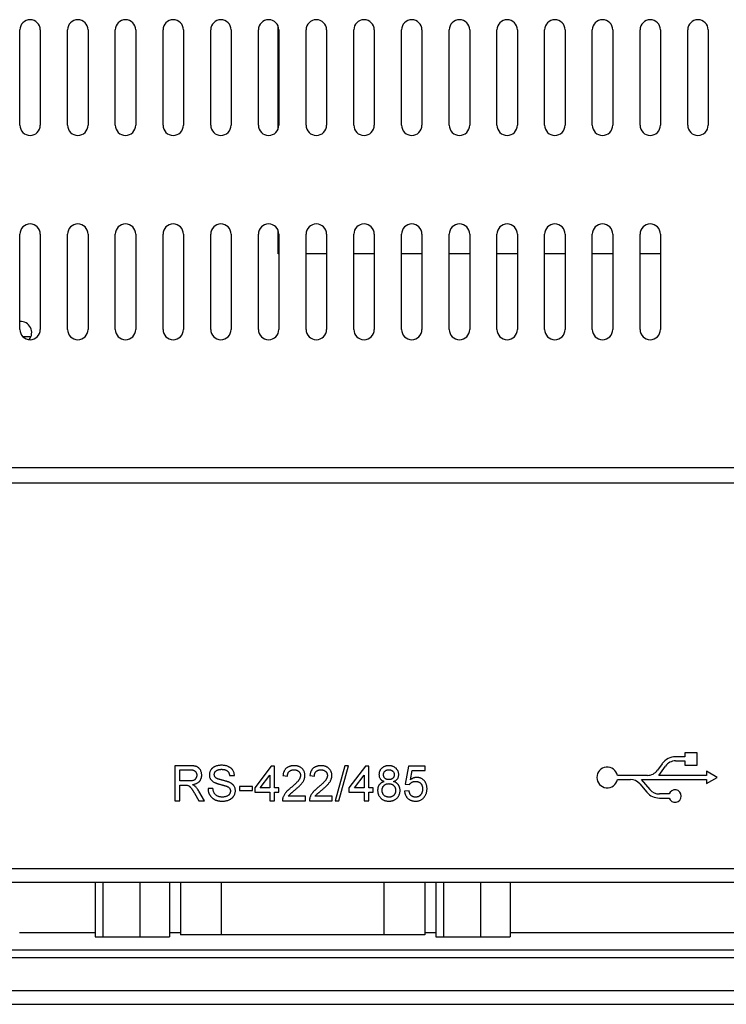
# Model space of a CAD drawing. Header units: inches. Extents: x 0 to 34, y 0 to 22.
# Tile 14 of 17: x 24.3 to 26.4, y 13.2 to 16.1. Entities that reach past the tile are written whole.
import ezdxf

# ---------------------------------------------------------------- set-up
doc = ezdxf.new("R2010")
doc.units = ezdxf.units.IN
doc.header["$LTSCALE"] = 1.87
doc.header["$MEASUREMENT"] = 0
doc.layers.get('0').update_dxf_attribs({"linetype": 'CONTINUOUS'})

msp = doc.modelspace()

# ---------------------------------------------------------------- linework, layer by layer
at = {"color": 7, "linetype": 'CONTINUOUS'}
for p, q in [((24.3123, 15.7866), (24.3123, 16.0622)), ((24.3713, 16.0622), (24.3713, 15.7866)), ((24.4501, 15.7866), (24.4501, 16.0622)), ((24.5091, 16.0622), (24.5091, 15.7866)), ((24.5879, 15.7866), (24.5879, 16.0622)), ((24.6469, 16.0622), (24.6469, 15.7866)), ((24.7257, 15.7866), (24.7257, 16.0622)), ((24.7847, 16.0622), (24.7847, 15.7866)), ((24.8635, 15.7866), (24.8635, 16.0622)), ((24.9225, 16.0622), (24.9225, 15.7866)), ((25.0013, 15.7866), (25.0013, 16.0622)), ((25.0583, 15.776), (25.0583, 16.0727)), ((25.0603, 16.0622), (25.0603, 15.7866)), ((25.139, 15.7866), (25.139, 16.0622)), ((25.1981, 16.0622), (25.1981, 15.7866)), ((25.2768, 15.7866), (25.2768, 16.0622)), ((25.3359, 16.0622), (25.3359, 15.7866)), ((25.4146, 15.7866), (25.4146, 16.0622)), ((25.4737, 16.0622), (25.4737, 15.7866)), ((25.5524, 15.7866), (25.5524, 16.0622)), ((25.6115, 16.0622), (25.6115, 15.7866)), ((25.6902, 15.7866), (25.6902, 16.0622)), ((25.7493, 16.0622), (25.7493, 15.7866)), ((25.828, 15.7866), (25.828, 16.0622)), ((25.8871, 16.0622), (25.8871, 15.7866)), ((25.9658, 15.7866), (25.9658, 16.0622)), ((26.0249, 16.0622), (26.0249, 15.7866)), ((26.1036, 15.7866), (26.1036, 16.0622)), ((26.1627, 16.0622), (26.1627, 15.7866)), ((26.2414, 15.7866), (26.2414, 16.0622)), ((26.3005, 16.0622), (26.3005, 15.7866)), ((24.3123, 15.196), (24.3123, 15.4716)), ((24.3713, 15.4716), (24.3713, 15.196)), ((24.4501, 15.196), (24.4501, 15.4716)), ((24.5091, 15.4716), (24.5091, 15.196)), ((24.5879, 15.196), (24.5879, 15.4716)), ((24.6469, 15.4716), (24.6469, 15.196)), ((24.7257, 15.196), (24.7257, 15.4716)), ((24.7847, 15.4716), (24.7847, 15.196)), ((24.8635, 15.196), (24.8635, 15.4716)), ((24.9225, 15.4716), (24.9225, 15.196)), ((25.0013, 15.196), (25.0013, 15.4716)), ((25.0583, 15.4145), (25.0583, 15.4822)), ((25.0603, 15.4716), (25.0603, 15.196)), ((25.139, 15.196), (25.139, 15.4716)), ((25.1981, 15.4716), (25.1981, 15.196)), ((25.2768, 15.196), (25.2768, 15.4716)), ((25.3359, 15.4716), (25.3359, 15.196)), ((25.4146, 15.196), (25.4146, 15.4716)), ((25.4737, 15.4716), (25.4737, 15.196)), ((25.5524, 15.196), (25.5524, 15.4716)), ((25.6115, 15.4716), (25.6115, 15.196)), ((25.6902, 15.196), (25.6902, 15.4716)), ((25.7493, 15.4716), (25.7493, 15.196)), ((25.828, 15.196), (25.828, 15.4716)), ((25.8871, 15.4716), (25.8871, 15.196)), ((25.9658, 15.196), (25.9658, 15.4716)), ((26.0249, 15.4716), (26.0249, 15.196)), ((26.1036, 15.196), (26.1036, 15.4716)), ((26.1627, 15.4716), (26.1627, 15.196)), ((25.0603, 15.4145), (25.0583, 15.4145)), ((25.1981, 15.4145), (25.139, 15.4145)), ((25.3359, 15.4145), (25.2768, 15.4145)), ((25.4737, 15.4145), (25.4146, 15.4145)), ((25.6115, 15.4145), (25.5524, 15.4145)), ((25.7493, 15.4145), (25.6902, 15.4145)), ((25.8871, 15.4145), (25.828, 15.4145)), ((26.0249, 15.4145), (25.9658, 15.4145)), ((26.1627, 15.4145), (26.1036, 15.4145)), ((24.3438, 15.1744), (24.3218, 15.1744)), ((29.145, 14.7964), (23.082, 14.7964)), ((23.082, 14.7531), (29.145, 14.7531)), ((26.2326, 13.9607), (26.2062, 13.9607)), ((26.2062, 13.9489), (26.2326, 13.9489)), ((26.2684, 13.9727), (26.2326, 13.9727)), ((26.2326, 13.9727), (26.2326, 13.9607)), ((26.2326, 13.9489), (26.2326, 13.9369)), ((26.2684, 13.9369), (26.2684, 13.9727)), ((24.8036, 13.9349), (24.7598, 13.9349)), ((24.7598, 13.9349), (24.7598, 13.8338)), ((24.774, 13.9233), (24.8042, 13.9233)), ((24.774, 13.8909), (24.774, 13.9233)), ((25.0385, 13.9336), (24.9905, 13.8714)), ((25.0476, 13.9336), (25.0385, 13.9336)), ((25.0476, 13.8714), (25.0476, 13.9336)), ((25.2511, 13.9349), (25.2226, 13.8338)), ((25.2333, 13.8338), (25.2618, 13.9349)), ((25.2618, 13.9349), (25.2511, 13.9349)), ((25.3107, 13.9336), (25.2627, 13.8714)), ((25.3198, 13.9336), (25.3107, 13.9336)), ((25.3198, 13.8714), (25.3198, 13.9336)), ((25.4352, 13.9336), (25.4248, 13.8818)), ((25.4831, 13.9336), (25.4352, 13.9336)), ((25.4406, 13.8945), (25.4458, 13.9207)), ((25.4458, 13.9207), (25.4831, 13.9207)), ((25.4831, 13.9207), (25.4831, 13.9336)), ((26.1675, 13.9409), (26.1538, 13.9219)), ((26.1577, 13.907), (26.1772, 13.9341)), ((26.2326, 13.9369), (26.2684, 13.9369)), ((24.8011, 13.8909), (24.774, 13.8909)), ((24.9179, 13.9064), (24.9322, 13.9064)), ((25.0065, 13.8714), (25.0346, 13.9078)), ((25.0346, 13.9078), (25.0346, 13.8714)), ((25.0722, 13.9064), (25.0851, 13.9051)), ((25.15, 13.9064), (25.1629, 13.9051)), ((25.2787, 13.8714), (25.3068, 13.9078)), ((25.3068, 13.9078), (25.3068, 13.8714)), ((26.1248, 13.907), (26.0381, 13.907)), ((26.0381, 13.8952), (26.0756, 13.8952)), ((26.1077, 13.8952), (26.2953, 13.8952)), ((26.1324, 13.866), (26.1077, 13.8952)), ((26.2953, 13.907), (26.1577, 13.907)), ((26.3263, 13.9011), (26.2953, 13.919)), ((26.2953, 13.919), (26.2953, 13.907)), ((26.2953, 13.8832), (26.3263, 13.9011)), ((26.2953, 13.8952), (26.2953, 13.8832)), ((24.774, 13.8792), (24.7886, 13.8792)), ((24.774, 13.8338), (24.774, 13.8792)), ((24.87, 13.8688), (24.8557, 13.8688)), ((24.984, 13.8753), (24.9464, 13.8753)), ((24.9464, 13.8753), (24.9464, 13.8636)), ((24.9464, 13.8636), (24.984, 13.8636)), ((24.984, 13.8636), (24.984, 13.8753)), ((24.9905, 13.8714), (24.9905, 13.8585)), ((25.0346, 13.8714), (25.0065, 13.8714)), ((25.0605, 13.8714), (25.0476, 13.8714)), ((25.0605, 13.8585), (25.0605, 13.8714)), ((25.2627, 13.8714), (25.2627, 13.8585)), ((25.3068, 13.8714), (25.2787, 13.8714)), ((25.3327, 13.8714), (25.3198, 13.8714)), ((25.3327, 13.8585), (25.3327, 13.8714)), ((25.4365, 13.8623), (25.4235, 13.861)), ((25.4248, 13.8818), (25.4378, 13.8805)), ((26.103, 13.8825), (26.1233, 13.8584)), ((24.7598, 13.8338), (24.774, 13.8338)), ((24.8169, 13.8552), (24.8295, 13.8338)), ((24.8458, 13.8338), (24.8292, 13.8617)), ((24.8295, 13.8338), (24.8458, 13.8338)), ((24.9905, 13.8585), (25.0346, 13.8585)), ((25.0346, 13.8585), (25.0346, 13.8338)), ((25.0346, 13.8338), (25.0476, 13.8338)), ((25.0476, 13.8585), (25.0605, 13.8585)), ((25.0476, 13.8338), (25.0476, 13.8585)), ((25.0709, 13.8338), (25.137, 13.8338)), ((25.137, 13.8468), (25.0875, 13.8468)), ((25.137, 13.8338), (25.137, 13.8468)), ((25.1487, 13.8338), (25.2148, 13.8338)), ((25.2148, 13.8468), (25.1653, 13.8468)), ((25.2148, 13.8338), (25.2148, 13.8468)), ((25.2226, 13.8338), (25.2333, 13.8338)), ((25.2627, 13.8585), (25.3068, 13.8585)), ((25.3068, 13.8585), (25.3068, 13.8338)), ((25.3068, 13.8338), (25.3198, 13.8338)), ((25.3198, 13.8585), (25.3327, 13.8585)), ((25.3198, 13.8338), (25.3198, 13.8585)), ((26.1879, 13.8533), (26.1597, 13.8533)), ((26.1597, 13.8415), (26.1879, 13.8415)), ((29.1253, 13.637), (23.1016, 13.637)), ((28.9284, 13.5976), (23.2985, 13.5976)), ((24.5297, 13.5976), (24.5297, 13.4401)), ((24.5516, 13.5976), (24.5516, 13.4401)), ((24.6592, 13.5976), (24.6592, 13.4401)), ((24.7448, 13.5976), (24.7448, 13.4401)), ((24.7764, 13.5976), (24.7764, 13.446)), ((24.8946, 13.446), (24.8946, 13.5976)), ((25.3639, 13.5976), (25.3639, 13.446)), ((25.482, 13.5976), (25.482, 13.446)), ((25.5136, 13.5976), (25.5136, 13.4401)), ((25.5355, 13.5976), (25.5355, 13.4401)), ((25.643, 13.5976), (25.643, 13.4401)), ((25.7287, 13.5976), (25.7287, 13.4401)), ((24.5297, 13.4519), (24.3113, 13.4519)), ((24.5297, 13.4401), (24.7448, 13.4401)), ((24.7764, 13.4519), (24.7448, 13.4519)), ((25.482, 13.446), (24.7764, 13.446)), ((25.5136, 13.4519), (25.482, 13.4519)), ((25.5136, 13.4401), (25.7287, 13.4401)), ((29.2434, 13.4519), (25.7287, 13.4519)), ((22.5898, 13.3807), (29.6371, 13.3807)), ((22.5997, 13.4027), (29.6272, 13.4027)), ((29.8339, 13.2846), (22.393, 13.2846)), ((22.393, 13.2452), (29.8339, 13.2452))]:
    msp.add_line(p, q, dxfattribs=at)
for centre, radius, start, end in [((24.3418, 16.0622), 0.0295, 0, 180), ((24.4796, 16.0622), 0.0295, 0, 180), ((24.6174, 16.0622), 0.0295, 0, 180), ((24.7552, 16.0622), 0.0295, 0, 180), ((24.893, 16.0622), 0.0295, 0, 180), ((25.0308, 16.0622), 0.0295, 0, 180), ((25.1686, 16.0622), 0.0295, 0, 180), ((25.3064, 16.0622), 0.0295, 0, 180), ((25.4442, 16.0622), 0.0295, 0, 180), ((25.582, 16.0622), 0.0295, 0, 180), ((25.7198, 16.0622), 0.0295, 0, 180), ((25.8576, 16.0622), 0.0295, 0, 180), ((25.9953, 16.0622), 0.0295, 0, 180), ((26.1331, 16.0622), 0.0295, 0, 180), ((26.2709, 16.0622), 0.0295, 0, 180), ((24.3418, 15.7866), 0.0295, 180, 360), ((24.4796, 15.7866), 0.0295, 180, 360), ((24.6174, 15.7866), 0.0295, 180, 360), ((24.7552, 15.7866), 0.0295, 180, 360), ((24.893, 15.7866), 0.0295, 180, 360), ((25.0308, 15.7866), 0.0295, 180, 360), ((25.1686, 15.7866), 0.0295, 180, 360), ((25.3064, 15.7866), 0.0295, 180, 360), ((25.4442, 15.7866), 0.0295, 180, 360), ((25.582, 15.7866), 0.0295, 180, 360), ((25.7198, 15.7866), 0.0295, 180, 360), ((25.8576, 15.7866), 0.0295, 180, 360), ((25.9953, 15.7866), 0.0295, 180, 360), ((26.1331, 15.7866), 0.0295, 180, 360), ((26.2709, 15.7866), 0.0295, 180, 360), ((24.3418, 15.4716), 0.0295, 0, 180), ((24.4796, 15.4716), 0.0295, 0, 180), ((24.6174, 15.4716), 0.0295, 0, 180), ((24.7552, 15.4716), 0.0295, 0, 180), ((24.893, 15.4716), 0.0295, 0, 180), ((25.0308, 15.4716), 0.0295, 0, 180), ((25.1686, 15.4716), 0.0295, 0, 180), ((25.3064, 15.4716), 0.0295, 0, 180), ((25.4442, 15.4716), 0.0295, 0, 180), ((25.582, 15.4716), 0.0295, 0, 180), ((25.7198, 15.4716), 0.0295, 0, 180), ((25.8576, 15.4716), 0.0295, 0, 180), ((25.9953, 15.4716), 0.0295, 0, 180), ((26.1331, 15.4716), 0.0295, 0, 180), ((24.3139, 15.187), 0.0325, 321.2547, 92.7818), ((24.3418, 15.196), 0.0295, 180, 360), ((24.4796, 15.196), 0.0295, 180, 360), ((24.6174, 15.196), 0.0295, 180, 360), ((24.7552, 15.196), 0.0295, 180, 360), ((24.893, 15.196), 0.0295, 180, 360), ((25.0308, 15.196), 0.0295, 180, 360), ((25.1686, 15.196), 0.0295, 180, 360), ((25.3064, 15.196), 0.0295, 180, 360), ((25.4442, 15.196), 0.0295, 180, 360), ((25.582, 15.196), 0.0295, 180, 360), ((25.7198, 15.196), 0.0295, 180, 360), ((25.8576, 15.196), 0.0295, 180, 360), ((25.9953, 15.196), 0.0295, 180, 360), ((26.1331, 15.196), 0.0295, 180, 360), ((26.2062, 13.9131), 0.0476, 90, 144.2195), ((26.2062, 13.9131), 0.0358, 90, 144.2195), ((26.0088, 13.9011), 0.0299, 11.3969, 348.6031), ((26.1248, 13.9428), 0.0358, 270, 324.2195), ((26.0756, 13.8594), 0.0358, 40.1812, 90), ((26.1597, 13.8891), 0.0358, 220.1812, 270), ((26.2048, 13.8474), 0.0179, 199.2688, 160.7312), ((26.1597, 13.8891), 0.0476, 220.1812, 270)]:
    msp.add_arc(centre, radius, start, end, dxfattribs=at)
for points, knots in [([(24.8375, 13.9077), (24.8375, 13.909), (24.8374, 13.9117), (24.8366, 13.9156), (24.8354, 13.9193), (24.834, 13.9222), (24.8326, 13.9244), (24.8315, 13.9259), (24.8303, 13.9273), (24.829, 13.9285), (24.8276, 13.9297), (24.8262, 13.9307), (24.8246, 13.9316), (24.823, 13.9323), (24.8212, 13.9329), (24.8193, 13.9335), (24.8171, 13.9339), (24.8148, 13.9343), (24.8123, 13.9346), (24.8096, 13.9348), (24.8067, 13.9349), (24.8047, 13.9349), (24.8036, 13.9349)], [0, 0, 0, 0, 0.080915, 0.15948, 0.237387, 0.315621, 0.35447, 0.391892, 0.428432, 0.464597, 0.500039, 0.535387, 0.570476, 0.606081, 0.643185, 0.68366, 0.727684, 0.774992, 0.82564, 0.879805, 0.937896, 1, 1, 1, 1]), ([(24.8042, 13.9233), (24.805, 13.9233), (24.8065, 13.9233), (24.8087, 13.923), (24.8108, 13.9227), (24.8127, 13.9222), (24.8145, 13.9216), (24.816, 13.9208), (24.8175, 13.9199), (24.8187, 13.9188), (24.8198, 13.9177), (24.8207, 13.9164), (24.8215, 13.9151), (24.8222, 13.9137), (24.8227, 13.9122), (24.823, 13.9107), (24.8232, 13.9091), (24.8233, 13.9079), (24.8233, 13.9074)], [0, 0, 0, 0, 0.084677, 0.164695, 0.238876, 0.307777, 0.373356, 0.434954, 0.494049, 0.55155, 0.607385, 0.662192, 0.71657, 0.771133, 0.825808, 0.881837, 0.939673, 1, 1, 1, 1]), ([(24.8947, 13.9362), (24.893, 13.9362), (24.8898, 13.9361), (24.8851, 13.9355), (24.8806, 13.9344), (24.8771, 13.9331), (24.8744, 13.9319), (24.8725, 13.9309), (24.8708, 13.9298), (24.8691, 13.9286), (24.8676, 13.9273), (24.8662, 13.9259), (24.865, 13.9244), (24.8635, 13.9223), (24.8619, 13.9195), (24.8606, 13.916), (24.8597, 13.9123), (24.8596, 13.9098), (24.8596, 13.9085)], [0, 0, 0, 0, 0.098376, 0.192637, 0.284156, 0.373823, 0.417803, 0.459959, 0.501586, 0.541787, 0.58162, 0.6208, 0.659843, 0.699006, 0.776312, 0.850819, 0.924996, 1, 1, 1, 1]), ([(24.8738, 13.9095), (24.8739, 13.91), (24.8739, 13.911), (24.8741, 13.9125), (24.8746, 13.9139), (24.8751, 13.9153), (24.8758, 13.9166), (24.8767, 13.9179), (24.8778, 13.919), (24.879, 13.9202), (24.8803, 13.9212), (24.8819, 13.9221), (24.8837, 13.9229), (24.8856, 13.9235), (24.8878, 13.924), (24.8901, 13.9243), (24.8926, 13.9245), (24.8944, 13.9246), (24.8953, 13.9246)], [0, 0, 0, 0, 0.052353, 0.102565, 0.152645, 0.202974, 0.253487, 0.305391, 0.35949, 0.415448, 0.473919, 0.534926, 0.599603, 0.668791, 0.742883, 0.822851, 0.908486, 1, 1, 1, 1]), ([(24.9322, 13.9064), (24.9321, 13.9078), (24.9318, 13.9107), (24.9309, 13.9148), (24.9294, 13.9186), (24.9277, 13.9216), (24.9261, 13.9239), (24.9248, 13.9254), (24.9233, 13.9269), (24.9218, 13.9283), (24.92, 13.9295), (24.9182, 13.9307), (24.9163, 13.9317), (24.9135, 13.933), (24.9098, 13.9343), (24.9051, 13.9354), (24.9, 13.9361), (24.8965, 13.9362), (24.8947, 13.9362)], [0, 0, 0, 0, 0.080056, 0.157586, 0.234181, 0.310713, 0.349141, 0.3877, 0.425859, 0.464625, 0.504023, 0.543907, 0.585107, 0.627146, 0.714037, 0.804748, 0.899534, 1, 1, 1, 1]), ([(24.8953, 13.9246), (24.8961, 13.9245), (24.8978, 13.9245), (24.9002, 13.9243), (24.9025, 13.924), (24.9046, 13.9234), (24.9066, 13.9228), (24.9084, 13.922), (24.91, 13.9211), (24.9115, 13.92), (24.9128, 13.9188), (24.914, 13.9174), (24.915, 13.9159), (24.9159, 13.9143), (24.9166, 13.9125), (24.9172, 13.9106), (24.9177, 13.9086), (24.9178, 13.9071), (24.9179, 13.9064)], [0, 0, 0, 0, 0.079579, 0.155026, 0.225517, 0.291985, 0.354673, 0.414487, 0.471832, 0.527389, 0.581903, 0.636566, 0.692413, 0.748852, 0.807361, 0.86849, 0.932859, 1, 1, 1, 1]), ([(25.1046, 13.9349), (25.1034, 13.9349), (25.1012, 13.9349), (25.0979, 13.9345), (25.0948, 13.934), (25.0918, 13.9332), (25.0891, 13.9321), (25.0865, 13.9309), (25.0841, 13.9294), (25.0819, 13.9277), (25.0799, 13.9258), (25.0781, 13.9236), (25.0765, 13.9212), (25.0752, 13.9187), (25.0741, 13.9159), (25.0732, 13.9129), (25.0726, 13.9097), (25.0723, 13.9075), (25.0722, 13.9064)], [0, 0, 0, 0, 0.071794, 0.140558, 0.205821, 0.268419, 0.329363, 0.388285, 0.446505, 0.503914, 0.561485, 0.619024, 0.677443, 0.737125, 0.798523, 0.862504, 0.929323, 1, 1, 1, 1]), ([(25.0851, 13.9051), (25.0852, 13.9058), (25.0852, 13.9072), (25.0855, 13.9091), (25.0859, 13.911), (25.0865, 13.9127), (25.0872, 13.9144), (25.0881, 13.9158), (25.0892, 13.9173), (25.0904, 13.9185), (25.0918, 13.9196), (25.0932, 13.9206), (25.0948, 13.9214), (25.0965, 13.9221), (25.0983, 13.9226), (25.1002, 13.923), (25.1022, 13.9232), (25.1036, 13.9233), (25.1043, 13.9233)], [0, 0, 0, 0, 0.069361, 0.135744, 0.199175, 0.260174, 0.319757, 0.37858, 0.436722, 0.495795, 0.555103, 0.613876, 0.673412, 0.734332, 0.796655, 0.861658, 0.929312, 1, 1, 1, 1]), ([(25.1043, 13.9233), (25.105, 13.9233), (25.1063, 13.9232), (25.1082, 13.923), (25.11, 13.9226), (25.1117, 13.9221), (25.1134, 13.9215), (25.1149, 13.9206), (25.1163, 13.9197), (25.1176, 13.9186), (25.1188, 13.9174), (25.1199, 13.9161), (25.1208, 13.9147), (25.1215, 13.9133), (25.1221, 13.9118), (25.1224, 13.9102), (25.1227, 13.9086), (25.1227, 13.9075), (25.1227, 13.9069)], [0, 0, 0, 0, 0.072754, 0.142248, 0.209642, 0.273996, 0.33754, 0.399955, 0.462477, 0.524999, 0.586788, 0.646879, 0.705736, 0.763203, 0.820614, 0.87885, 0.93825, 1, 1, 1, 1]), ([(25.1357, 13.907), (25.1357, 13.908), (25.1356, 13.9099), (25.1352, 13.9127), (25.1346, 13.9154), (25.1337, 13.9179), (25.1325, 13.9204), (25.131, 13.9227), (25.1293, 13.9249), (25.1274, 13.927), (25.1252, 13.9288), (25.1228, 13.9305), (25.1202, 13.9319), (25.1174, 13.933), (25.1145, 13.9339), (25.1114, 13.9345), (25.108, 13.9349), (25.1058, 13.9349), (25.1046, 13.9349)], [0, 0, 0, 0, 0.062194, 0.12194, 0.180551, 0.237881, 0.295396, 0.35335, 0.412392, 0.473134, 0.534636, 0.595799, 0.657965, 0.721433, 0.786698, 0.854486, 0.925301, 1, 1, 1, 1]), ([(25.1824, 13.9349), (25.1812, 13.9349), (25.179, 13.9349), (25.1757, 13.9345), (25.1725, 13.934), (25.1696, 13.9332), (25.1668, 13.9321), (25.1643, 13.9309), (25.1619, 13.9294), (25.1597, 13.9277), (25.1577, 13.9258), (25.1559, 13.9236), (25.1543, 13.9212), (25.153, 13.9187), (25.1519, 13.9159), (25.151, 13.9129), (25.1504, 13.9097), (25.1501, 13.9075), (25.15, 13.9064)], [0, 0, 0, 0, 0.071794, 0.140558, 0.205821, 0.268419, 0.329363, 0.388285, 0.446505, 0.503914, 0.561485, 0.619024, 0.677443, 0.737125, 0.798523, 0.862504, 0.929323, 1, 1, 1, 1]), ([(25.1629, 13.9051), (25.163, 13.9058), (25.163, 13.9072), (25.1632, 13.9091), (25.1637, 13.911), (25.1643, 13.9127), (25.165, 13.9144), (25.1659, 13.9158), (25.167, 13.9173), (25.1682, 13.9185), (25.1695, 13.9196), (25.171, 13.9206), (25.1726, 13.9214), (25.1743, 13.9221), (25.1761, 13.9226), (25.178, 13.923), (25.18, 13.9232), (25.1814, 13.9233), (25.1821, 13.9233)], [0, 0, 0, 0, 0.069361, 0.135744, 0.199175, 0.260174, 0.319757, 0.37858, 0.436722, 0.495795, 0.555103, 0.613876, 0.673412, 0.734332, 0.796655, 0.861658, 0.929312, 1, 1, 1, 1]), ([(25.1821, 13.9233), (25.1828, 13.9233), (25.1841, 13.9232), (25.186, 13.923), (25.1878, 13.9226), (25.1895, 13.9221), (25.1911, 13.9215), (25.1927, 13.9206), (25.1941, 13.9197), (25.1954, 13.9186), (25.1966, 13.9174), (25.1977, 13.9161), (25.1986, 13.9147), (25.1993, 13.9133), (25.1999, 13.9118), (25.2002, 13.9102), (25.2005, 13.9086), (25.2005, 13.9075), (25.2005, 13.9069)], [0, 0, 0, 0, 0.072754, 0.142248, 0.209642, 0.273996, 0.33754, 0.399955, 0.462477, 0.524999, 0.586788, 0.646879, 0.705736, 0.763203, 0.820614, 0.87885, 0.93825, 1, 1, 1, 1]), ([(25.2135, 13.907), (25.2135, 13.908), (25.2134, 13.9099), (25.213, 13.9127), (25.2124, 13.9154), (25.2114, 13.9179), (25.2103, 13.9204), (25.2088, 13.9227), (25.2071, 13.9249), (25.2051, 13.927), (25.203, 13.9288), (25.2006, 13.9305), (25.198, 13.9319), (25.1952, 13.933), (25.1923, 13.9339), (25.1891, 13.9345), (25.1858, 13.9349), (25.1835, 13.9349), (25.1824, 13.9349)], [0, 0, 0, 0, 0.062194, 0.12194, 0.180551, 0.237881, 0.295396, 0.35335, 0.412392, 0.473134, 0.534636, 0.595799, 0.657965, 0.721433, 0.786698, 0.854486, 0.925301, 1, 1, 1, 1]), ([(25.378, 13.9349), (25.3769, 13.9349), (25.3749, 13.9349), (25.3719, 13.9345), (25.369, 13.934), (25.3664, 13.9331), (25.3639, 13.9321), (25.3615, 13.9308), (25.3593, 13.9294), (25.3573, 13.9276), (25.3555, 13.9257), (25.3539, 13.9237), (25.3526, 13.9216), (25.3515, 13.9194), (25.3506, 13.9171), (25.35, 13.9146), (25.3497, 13.9121), (25.3496, 13.9103), (25.3496, 13.9094)], [0, 0, 0, 0, 0.073504, 0.143626, 0.210816, 0.275722, 0.338819, 0.400728, 0.462766, 0.524598, 0.585925, 0.645648, 0.703764, 0.761831, 0.819401, 0.878015, 0.937859, 1, 1, 1, 1]), ([(25.3626, 13.9094), (25.3626, 13.9103), (25.3627, 13.9121), (25.3635, 13.9147), (25.3648, 13.9171), (25.3663, 13.9189), (25.3677, 13.9202), (25.3689, 13.921), (25.3702, 13.9217), (25.3716, 13.9223), (25.3731, 13.9228), (25.3747, 13.923), (25.3764, 13.9232), (25.3775, 13.9233), (25.3781, 13.9233)], [0, 0, 0, 0, 0.118315, 0.232288, 0.346605, 0.466469, 0.527816, 0.589327, 0.651741, 0.715427, 0.78171, 0.851347, 0.923746, 1, 1, 1, 1]), ([(25.4066, 13.9091), (25.4066, 13.91), (25.4066, 13.9117), (25.4062, 13.9143), (25.4056, 13.9167), (25.4047, 13.9191), (25.4036, 13.9214), (25.4022, 13.9235), (25.4006, 13.9255), (25.3988, 13.9275), (25.3968, 13.9292), (25.3945, 13.9307), (25.3922, 13.932), (25.3896, 13.9331), (25.3869, 13.9339), (25.3841, 13.9345), (25.3811, 13.9349), (25.379, 13.9349), (25.378, 13.9349)], [0, 0, 0, 0, 0.06149, 0.120707, 0.179276, 0.236683, 0.29477, 0.353174, 0.413299, 0.474984, 0.53749, 0.59953, 0.662062, 0.725111, 0.790371, 0.85741, 0.926798, 1, 1, 1, 1]), ([(25.3781, 13.9233), (25.3787, 13.9233), (25.3799, 13.9232), (25.3815, 13.923), (25.3831, 13.9227), (25.3846, 13.9222), (25.386, 13.9217), (25.3873, 13.9209), (25.3885, 13.9201), (25.3899, 13.9188), (25.3914, 13.9169), (25.3927, 13.9144), (25.3935, 13.9117), (25.3936, 13.9098), (25.3937, 13.9088)], [0, 0, 0, 0, 0.074614, 0.144615, 0.212088, 0.276945, 0.339261, 0.400748, 0.462118, 0.522711, 0.642614, 0.758607, 0.876635, 1, 1, 1, 1]), ([(24.8233, 13.9074), (24.8233, 13.9066), (24.8232, 13.905), (24.8227, 13.9028), (24.822, 13.9006), (24.821, 13.8986), (24.8197, 13.8967), (24.8182, 13.895), (24.8163, 13.8937), (24.8141, 13.8926), (24.8116, 13.8918), (24.8086, 13.8913), (24.805, 13.8909), (24.8025, 13.8909), (24.8011, 13.8909)], [0, 0, 0, 0, 0.073817, 0.146318, 0.217839, 0.290619, 0.36295, 0.434091, 0.50522, 0.579146, 0.662014, 0.759149, 0.871162, 1, 1, 1, 1]), ([(24.8107, 13.8805), (24.8118, 13.8807), (24.814, 13.881), (24.8171, 13.8818), (24.8199, 13.8827), (24.8226, 13.8837), (24.825, 13.885), (24.8273, 13.8864), (24.8292, 13.888), (24.831, 13.8897), (24.8325, 13.8916), (24.8339, 13.8936), (24.835, 13.8957), (24.8359, 13.8979), (24.8366, 13.9002), (24.8372, 13.9026), (24.8375, 13.9051), (24.8375, 13.9068), (24.8375, 13.9077)], [0, 0, 0, 0, 0.079376, 0.154734, 0.225695, 0.293447, 0.35778, 0.41963, 0.479306, 0.537957, 0.59554, 0.65179, 0.707772, 0.764053, 0.820769, 0.8787, 0.938585, 1, 1, 1, 1]), ([(24.8596, 13.9085), (24.8596, 13.9074), (24.8597, 13.9052), (24.8604, 13.9019), (24.8616, 13.8989), (24.8632, 13.896), (24.8654, 13.8933), (24.8679, 13.8908), (24.871, 13.8886), (24.8733, 13.8873), (24.8745, 13.8867)], [0, 0, 0, 0, 0.121112, 0.23822, 0.354341, 0.472285, 0.593446, 0.720364, 0.85513, 1, 1, 1, 1]), ([(24.8775, 13.9005), (24.8769, 13.9011), (24.8758, 13.9023), (24.8747, 13.9045), (24.8739, 13.9069), (24.8739, 13.9086), (24.8738, 13.9095)], [0, 0, 0, 0, 0.246673, 0.490043, 0.737259, 1, 1, 1, 1]), ([(24.9172, 13.887), (24.9167, 13.8872), (24.9155, 13.8877), (24.9135, 13.8884), (24.9113, 13.8892), (24.9087, 13.89), (24.906, 13.8908), (24.9029, 13.8916), (24.8996, 13.8925), (24.896, 13.8934), (24.8926, 13.8942), (24.8893, 13.8951), (24.8865, 13.8961), (24.884, 13.8969), (24.8818, 13.8978), (24.88, 13.8987), (24.8786, 13.8996), (24.8778, 13.9002), (24.8775, 13.9005)], [0, 0, 0, 0, 0.043032, 0.09267, 0.148504, 0.210725, 0.279792, 0.354859, 0.436664, 0.524748, 0.612367, 0.691645, 0.762653, 0.825326, 0.880388, 0.92759, 0.967257, 1, 1, 1, 1]), ([(25.1227, 13.9069), (25.1227, 13.9063), (25.1227, 13.9052), (25.1224, 13.9034), (25.122, 13.9016), (25.1214, 13.8999), (25.1206, 13.8981), (25.1197, 13.8963), (25.1185, 13.8944), (25.1172, 13.8926), (25.1157, 13.8906), (25.1138, 13.8885), (25.1115, 13.8861), (25.109, 13.8836), (25.1061, 13.8809), (25.1029, 13.878), (25.0994, 13.8748), (25.0969, 13.8727), (25.0956, 13.8716)], [0, 0, 0, 0, 0.03764, 0.076551, 0.11571, 0.156836, 0.199235, 0.243944, 0.290223, 0.339434, 0.393595, 0.455639, 0.525727, 0.603922, 0.69059, 0.785479, 0.888593, 1, 1, 1, 1]), ([(25.1076, 13.8655), (25.1087, 13.8664), (25.1107, 13.8681), (25.1136, 13.8706), (25.1162, 13.873), (25.1186, 13.8753), (25.1208, 13.8774), (25.1227, 13.8793), (25.1244, 13.8811), (25.1263, 13.8834), (25.1283, 13.886), (25.1304, 13.8891), (25.1321, 13.8921), (25.1335, 13.8951), (25.1345, 13.8981), (25.1352, 13.901), (25.1356, 13.904), (25.1357, 13.906), (25.1357, 13.907)], [0, 0, 0, 0, 0.078767, 0.152489, 0.221146, 0.284231, 0.342583, 0.395677, 0.443554, 0.486267, 0.563781, 0.635908, 0.703138, 0.765795, 0.825278, 0.88399, 0.942059, 1, 1, 1, 1]), ([(25.2005, 13.9069), (25.2005, 13.9063), (25.2005, 13.9052), (25.2002, 13.9034), (25.1998, 13.9016), (25.1992, 13.8999), (25.1984, 13.8981), (25.1975, 13.8963), (25.1963, 13.8944), (25.195, 13.8926), (25.1934, 13.8906), (25.1915, 13.8885), (25.1893, 13.8861), (25.1868, 13.8836), (25.1839, 13.8809), (25.1807, 13.878), (25.1771, 13.8748), (25.1746, 13.8727), (25.1733, 13.8716)], [0, 0, 0, 0, 0.03764, 0.076551, 0.11571, 0.156836, 0.199235, 0.243944, 0.290223, 0.339434, 0.393595, 0.455639, 0.525727, 0.603922, 0.69059, 0.785479, 0.888593, 1, 1, 1, 1]), ([(25.1854, 13.8655), (25.1865, 13.8664), (25.1885, 13.8681), (25.1914, 13.8706), (25.194, 13.873), (25.1964, 13.8753), (25.1985, 13.8774), (25.2005, 13.8793), (25.2022, 13.8811), (25.204, 13.8834), (25.2061, 13.886), (25.2082, 13.8891), (25.2099, 13.8921), (25.2112, 13.8951), (25.2122, 13.8981), (25.213, 13.901), (25.2134, 13.904), (25.2135, 13.906), (25.2135, 13.907)], [0, 0, 0, 0, 0.078767, 0.152489, 0.221146, 0.284231, 0.342583, 0.395677, 0.443554, 0.486267, 0.563781, 0.635908, 0.703138, 0.765795, 0.825278, 0.88399, 0.942059, 1, 1, 1, 1]), ([(25.3496, 13.9094), (25.3496, 13.9083), (25.3497, 13.9061), (25.3504, 13.9028), (25.3517, 13.8998), (25.353, 13.8976), (25.3544, 13.8959), (25.3555, 13.8947), (25.3568, 13.8937), (25.3581, 13.8926), (25.3596, 13.8917), (25.3613, 13.8908), (25.363, 13.89), (25.3643, 13.8895), (25.3649, 13.8893)], [0, 0, 0, 0, 0.126778, 0.246278, 0.362731, 0.478574, 0.536779, 0.596754, 0.657917, 0.721149, 0.786362, 0.854583, 0.925815, 1, 1, 1, 1]), ([(25.3782, 13.8948), (25.3776, 13.8948), (25.3764, 13.8948), (25.3747, 13.895), (25.3731, 13.8953), (25.3715, 13.8957), (25.3701, 13.8963), (25.3688, 13.897), (25.3677, 13.8979), (25.3666, 13.8988), (25.3656, 13.8999), (25.3648, 13.901), (25.3641, 13.9022), (25.3635, 13.9035), (25.3631, 13.9049), (25.3628, 13.9063), (25.3626, 13.9078), (25.3626, 13.9088), (25.3626, 13.9094)], [0, 0, 0, 0, 0.076035, 0.148337, 0.216309, 0.280779, 0.343283, 0.404199, 0.463515, 0.522049, 0.580583, 0.638543, 0.696134, 0.753707, 0.812598, 0.872562, 0.934814, 1, 1, 1, 1]), ([(25.3937, 13.9088), (25.3936, 13.9078), (25.3936, 13.906), (25.3928, 13.9033), (25.3915, 13.9009), (25.39, 13.8991), (25.3886, 13.8978), (25.3875, 13.897), (25.3862, 13.8963), (25.3848, 13.8957), (25.3833, 13.8953), (25.3817, 13.895), (25.38, 13.8948), (25.3788, 13.8948), (25.3782, 13.8948)], [0, 0, 0, 0, 0.121268, 0.23626, 0.350537, 0.468341, 0.528834, 0.590134, 0.65116, 0.714961, 0.781588, 0.850139, 0.923146, 1, 1, 1, 1]), ([(25.3917, 13.8893), (25.3928, 13.8898), (25.3951, 13.8907), (25.3983, 13.8925), (25.4008, 13.8947), (25.403, 13.8971), (25.4046, 13.8998), (25.4058, 13.9027), (25.4065, 13.9058), (25.4066, 13.908), (25.4066, 13.9091)], [0, 0, 0, 0, 0.144873, 0.277967, 0.403093, 0.522528, 0.639083, 0.75527, 0.87519, 1, 1, 1, 1]), ([(25.4586, 13.9012), (25.4579, 13.9012), (25.4563, 13.9012), (25.454, 13.9008), (25.4517, 13.9003), (25.4494, 13.8996), (25.4471, 13.8986), (25.4449, 13.8975), (25.4427, 13.8961), (25.4413, 13.895), (25.4406, 13.8945)], [0, 0, 0, 0, 0.119889, 0.238756, 0.359492, 0.480967, 0.604483, 0.731494, 0.863275, 1, 1, 1, 1]), ([(25.4883, 13.8685), (25.4883, 13.8697), (25.4882, 13.872), (25.4878, 13.8753), (25.4872, 13.8785), (25.4862, 13.8816), (25.485, 13.8845), (25.4835, 13.8872), (25.4818, 13.8897), (25.4798, 13.8921), (25.4776, 13.8942), (25.4752, 13.8961), (25.4728, 13.8977), (25.4702, 13.899), (25.4675, 13.9), (25.4646, 13.9007), (25.4617, 13.9012), (25.4597, 13.9012), (25.4586, 13.9012)], [0, 0, 0, 0, 0.071419, 0.139584, 0.205781, 0.269735, 0.332958, 0.39518, 0.457745, 0.520601, 0.582957, 0.643357, 0.702177, 0.760502, 0.818633, 0.877917, 0.938005, 1, 1, 1, 1]), ([(24.7886, 13.8792), (24.7894, 13.8792), (24.7908, 13.8792), (24.7927, 13.8791), (24.7943, 13.879), (24.7952, 13.8788), (24.7957, 13.8787)], [0, 0, 0, 0, 0.321612, 0.594774, 0.822505, 1, 1, 1, 1]), ([(24.7957, 13.8787), (24.7966, 13.8784), (24.7987, 13.8778), (24.801, 13.8764), (24.803, 13.8749), (24.8045, 13.8734), (24.8062, 13.8715), (24.8076, 13.8697), (24.8087, 13.868), (24.8098, 13.8666), (24.8108, 13.865), (24.8119, 13.8633), (24.813, 13.8614), (24.8143, 13.8595), (24.8156, 13.8574), (24.8164, 13.8559), (24.8169, 13.8552)], [0, 0, 0, 0, 0.094565, 0.195234, 0.252048, 0.318555, 0.395782, 0.483243, 0.531974, 0.585196, 0.643242, 0.705781, 0.772135, 0.843507, 0.919243, 1, 1, 1, 1]), ([(24.8186, 13.8755), (24.8181, 13.8759), (24.817, 13.8768), (24.8152, 13.878), (24.8131, 13.8793), (24.8115, 13.8801), (24.8107, 13.8805)], [0, 0, 0, 0, 0.20813, 0.44409, 0.706862, 1, 1, 1, 1]), ([(24.8292, 13.8617), (24.8284, 13.8631), (24.8268, 13.8657), (24.8242, 13.8694), (24.8215, 13.8727), (24.8195, 13.8746), (24.8186, 13.8755)], [0, 0, 0, 0, 0.271832, 0.529246, 0.770457, 1, 1, 1, 1]), ([(24.8557, 13.8688), (24.8557, 13.8679), (24.8558, 13.8662), (24.8561, 13.8636), (24.8566, 13.8611), (24.8572, 13.8586), (24.8579, 13.8562), (24.8588, 13.8539), (24.8599, 13.8517), (24.8611, 13.8495), (24.8625, 13.8475), (24.864, 13.8455), (24.8656, 13.8437), (24.8673, 13.8421), (24.8692, 13.8406), (24.8711, 13.8391), (24.8732, 13.8379), (24.8754, 13.8367), (24.8778, 13.8358), (24.8803, 13.8349), (24.8829, 13.8342), (24.8857, 13.8335), (24.8886, 13.8331), (24.8916, 13.8328), (24.8948, 13.8326), (24.8969, 13.8325), (24.898, 13.8325)], [0, 0, 0, 0, 0.042244, 0.083744, 0.124297, 0.16444, 0.203955, 0.243421, 0.28274, 0.322242, 0.36154, 0.40012, 0.438441, 0.476472, 0.514694, 0.553026, 0.592015, 0.631476, 0.672025, 0.71368, 0.757117, 0.801963, 0.848553, 0.896844, 0.947503, 1, 1, 1, 1]), ([(24.8974, 13.8442), (24.8961, 13.8442), (24.8936, 13.8443), (24.8899, 13.8449), (24.8864, 13.8459), (24.8832, 13.8473), (24.8802, 13.849), (24.8776, 13.8509), (24.8755, 13.8532), (24.8737, 13.8557), (24.8723, 13.8585), (24.8713, 13.8616), (24.8704, 13.8651), (24.8701, 13.8675), (24.87, 13.8688)], [0, 0, 0, 0, 0.093982, 0.184056, 0.271463, 0.357534, 0.440728, 0.518565, 0.592934, 0.665313, 0.73959, 0.819779, 0.906187, 1, 1, 1, 1]), ([(24.8745, 13.8867), (24.875, 13.8864), (24.8761, 13.8859), (24.8779, 13.8852), (24.8799, 13.8844), (24.8821, 13.8836), (24.8846, 13.8828), (24.8873, 13.882), (24.8901, 13.8812), (24.8932, 13.8804), (24.8961, 13.8796), (24.8989, 13.8789), (24.9014, 13.8782), (24.9036, 13.8775), (24.9056, 13.877), (24.9072, 13.8764), (24.9086, 13.876), (24.9094, 13.8756), (24.9097, 13.8755)], [0, 0, 0, 0, 0.046754, 0.099, 0.157037, 0.220911, 0.289967, 0.365297, 0.446038, 0.532728, 0.61822, 0.695885, 0.766401, 0.828422, 0.882784, 0.929512, 0.968799, 1, 1, 1, 1]), ([(24.898, 13.8325), (24.8998, 13.8326), (24.9032, 13.8327), (24.9081, 13.8334), (24.9128, 13.8346), (24.9165, 13.8361), (24.9192, 13.8375), (24.9212, 13.8386), (24.923, 13.8398), (24.9247, 13.8411), (24.9263, 13.8426), (24.9277, 13.8441), (24.9291, 13.8457), (24.9306, 13.848), (24.9323, 13.851), (24.9337, 13.8547), (24.9346, 13.8586), (24.9347, 13.8612), (24.9348, 13.8625)], [0, 0, 0, 0, 0.09807, 0.192072, 0.282758, 0.37194, 0.415578, 0.458108, 0.499181, 0.54006, 0.579881, 0.619666, 0.65911, 0.698704, 0.776124, 0.8511, 0.925188, 1, 1, 1, 1]), ([(24.9097, 13.8755), (24.9106, 13.8751), (24.9124, 13.8743), (24.9147, 13.8729), (24.9166, 13.8715), (24.9181, 13.8698), (24.9192, 13.868), (24.9199, 13.8661), (24.9204, 13.864), (24.9205, 13.8626), (24.9205, 13.8618)], [0, 0, 0, 0, 0.160552, 0.303029, 0.432264, 0.548575, 0.65935, 0.769601, 0.88224, 1, 1, 1, 1]), ([(24.9348, 13.8625), (24.9347, 13.8638), (24.9346, 13.8664), (24.9338, 13.8701), (24.9324, 13.8736), (24.9309, 13.8763), (24.9294, 13.8783), (24.9281, 13.8798), (24.9266, 13.8811), (24.925, 13.8824), (24.9233, 13.8837), (24.9214, 13.8849), (24.9194, 13.886), (24.918, 13.8866), (24.9172, 13.887)], [0, 0, 0, 0, 0.122308, 0.240132, 0.355437, 0.471041, 0.530604, 0.590621, 0.652782, 0.717068, 0.78359, 0.852892, 0.925053, 1, 1, 1, 1]), ([(25.0956, 13.8716), (25.0947, 13.871), (25.0931, 13.8697), (25.0907, 13.8677), (25.0885, 13.8657), (25.0865, 13.8638), (25.0846, 13.862), (25.0828, 13.8602), (25.0813, 13.8584), (25.0794, 13.8562), (25.0774, 13.8533), (25.0753, 13.8499), (25.0735, 13.8464), (25.0727, 13.844), (25.0722, 13.8428)], [0, 0, 0, 0, 0.086196, 0.168376, 0.246183, 0.320477, 0.390539, 0.456807, 0.51901, 0.577544, 0.689026, 0.796055, 0.899602, 1, 1, 1, 1]), ([(25.0875, 13.8468), (25.0884, 13.8479), (25.0901, 13.8502), (25.0924, 13.8526), (25.0942, 13.8542), (25.0955, 13.8553), (25.0969, 13.8566), (25.0986, 13.858), (25.1005, 13.8596), (25.1027, 13.8614), (25.1051, 13.8635), (25.1068, 13.8648), (25.1076, 13.8655)], [0, 0, 0, 0, 0.149103, 0.312182, 0.36, 0.418789, 0.488495, 0.568704, 0.660472, 0.762676, 0.875788, 1, 1, 1, 1]), ([(25.1733, 13.8716), (25.1725, 13.871), (25.1708, 13.8697), (25.1685, 13.8677), (25.1663, 13.8657), (25.1642, 13.8638), (25.1623, 13.862), (25.1606, 13.8602), (25.1591, 13.8584), (25.1572, 13.8562), (25.1552, 13.8533), (25.1531, 13.8499), (25.1513, 13.8464), (25.1505, 13.844), (25.15, 13.8428)], [0, 0, 0, 0, 0.086196, 0.168376, 0.246183, 0.320477, 0.390539, 0.456807, 0.51901, 0.577544, 0.689026, 0.796055, 0.899602, 1, 1, 1, 1]), ([(25.1653, 13.8468), (25.1661, 13.8479), (25.1679, 13.8502), (25.1702, 13.8526), (25.172, 13.8542), (25.1732, 13.8553), (25.1747, 13.8566), (25.1764, 13.858), (25.1783, 13.8596), (25.1805, 13.8614), (25.1828, 13.8635), (25.1845, 13.8648), (25.1854, 13.8655)], [0, 0, 0, 0, 0.149103, 0.312182, 0.36, 0.418789, 0.488495, 0.568704, 0.660472, 0.762676, 0.875788, 1, 1, 1, 1]), ([(25.3649, 13.8893), (25.3642, 13.8891), (25.3627, 13.8887), (25.3606, 13.8878), (25.3586, 13.8869), (25.3567, 13.8858), (25.355, 13.8846), (25.3535, 13.8833), (25.352, 13.8818), (25.3507, 13.8802), (25.3495, 13.8785), (25.3485, 13.8766), (25.3476, 13.8747), (25.3469, 13.8727), (25.3464, 13.8706), (25.346, 13.8683), (25.3458, 13.866), (25.3457, 13.8644), (25.3457, 13.8636)], [0, 0, 0, 0, 0.066798, 0.13161, 0.194579, 0.255831, 0.315874, 0.375304, 0.43412, 0.493625, 0.553478, 0.613362, 0.674016, 0.735451, 0.79851, 0.862969, 0.930163, 1, 1, 1, 1]), ([(25.3457, 13.8636), (25.3457, 13.8625), (25.3458, 13.8604), (25.3462, 13.8573), (25.3469, 13.8543), (25.3479, 13.8514), (25.3492, 13.8487), (25.3507, 13.8461), (25.3525, 13.8437), (25.3546, 13.8414), (25.3569, 13.8393), (25.3594, 13.8375), (25.3621, 13.8359), (25.365, 13.8347), (25.368, 13.8337), (25.3712, 13.833), (25.3746, 13.8326), (25.3769, 13.8326), (25.3781, 13.8325)], [0, 0, 0, 0, 0.064819, 0.126937, 0.187625, 0.247535, 0.306558, 0.366089, 0.426423, 0.487922, 0.54972, 0.610787, 0.672052, 0.733846, 0.79681, 0.861903, 0.929554, 1, 1, 1, 1]), ([(25.3587, 13.8638), (25.3587, 13.8645), (25.3587, 13.8658), (25.359, 13.8678), (25.3594, 13.8696), (25.3599, 13.8714), (25.3607, 13.8731), (25.3615, 13.8747), (25.3626, 13.8762), (25.3638, 13.8776), (25.3651, 13.8789), (25.3666, 13.88), (25.3682, 13.881), (25.3699, 13.8817), (25.3717, 13.8824), (25.3736, 13.8828), (25.3757, 13.883), (25.3771, 13.8831), (25.3778, 13.8831)], [0, 0, 0, 0, 0.066324, 0.129783, 0.191529, 0.251898, 0.311854, 0.371462, 0.4314, 0.49207, 0.552996, 0.613041, 0.673052, 0.733548, 0.796419, 0.860896, 0.92904, 1, 1, 1, 1]), ([(25.3782, 13.8442), (25.3773, 13.8442), (25.3755, 13.8443), (25.3729, 13.8448), (25.3703, 13.8456), (25.3678, 13.8467), (25.3655, 13.8481), (25.3635, 13.8498), (25.3619, 13.8518), (25.3607, 13.8541), (25.3598, 13.8564), (25.3591, 13.8589), (25.3587, 13.8613), (25.3587, 13.863), (25.3587, 13.8638)], [0, 0, 0, 0, 0.085758, 0.171486, 0.257833, 0.346657, 0.433963, 0.51626, 0.596978, 0.678234, 0.759526, 0.840064, 0.919493, 1, 1, 1, 1]), ([(25.3778, 13.8831), (25.3786, 13.8831), (25.38, 13.883), (25.3821, 13.8828), (25.3841, 13.8823), (25.386, 13.8817), (25.3878, 13.881), (25.3894, 13.88), (25.3909, 13.8789), (25.3923, 13.8776), (25.3935, 13.8761), (25.3946, 13.8746), (25.3955, 13.873), (25.3963, 13.8712), (25.3969, 13.8694), (25.3973, 13.8675), (25.3975, 13.8655), (25.3975, 13.8641), (25.3976, 13.8634)], [0, 0, 0, 0, 0.071127, 0.138212, 0.203114, 0.265644, 0.326399, 0.386354, 0.446837, 0.507178, 0.567665, 0.627909, 0.687221, 0.746869, 0.807356, 0.869594, 0.933393, 1, 1, 1, 1]), ([(25.3781, 13.8325), (25.3793, 13.8326), (25.3816, 13.8326), (25.385, 13.833), (25.3882, 13.8337), (25.3913, 13.8347), (25.3941, 13.8359), (25.3968, 13.8375), (25.3993, 13.8393), (25.4016, 13.8414), (25.4037, 13.8436), (25.4055, 13.846), (25.4071, 13.8486), (25.4084, 13.8513), (25.4093, 13.8541), (25.41, 13.857), (25.4105, 13.8601), (25.4105, 13.8622), (25.4105, 13.8633)], [0, 0, 0, 0, 0.07088, 0.138948, 0.204442, 0.267671, 0.330007, 0.391449, 0.452892, 0.515371, 0.576951, 0.637091, 0.696641, 0.755295, 0.814426, 0.8747, 0.936398, 1, 1, 1, 1]), ([(25.3976, 13.8634), (25.3975, 13.8628), (25.3975, 13.8614), (25.3973, 13.8595), (25.3969, 13.8576), (25.3963, 13.8558), (25.3956, 13.8541), (25.3947, 13.8525), (25.3937, 13.851), (25.3924, 13.8496), (25.3911, 13.8484), (25.3896, 13.8472), (25.388, 13.8463), (25.3863, 13.8455), (25.3844, 13.8449), (25.3825, 13.8445), (25.3804, 13.8442), (25.379, 13.8442), (25.3782, 13.8442)], [0, 0, 0, 0, 0.066583, 0.130312, 0.192329, 0.25316, 0.312495, 0.371486, 0.430687, 0.490919, 0.551499, 0.611181, 0.671399, 0.73213, 0.795043, 0.860419, 0.928152, 1, 1, 1, 1]), ([(25.4105, 13.8633), (25.4105, 13.864), (25.4105, 13.8655), (25.4102, 13.8678), (25.4099, 13.8699), (25.4093, 13.872), (25.4087, 13.874), (25.4078, 13.8759), (25.4069, 13.8777), (25.4057, 13.8795), (25.4045, 13.8811), (25.403, 13.8826), (25.4015, 13.8841), (25.3998, 13.8853), (25.3979, 13.8865), (25.396, 13.8875), (25.3939, 13.8885), (25.3924, 13.889), (25.3917, 13.8893)], [0, 0, 0, 0, 0.066728, 0.131395, 0.19429, 0.256012, 0.316502, 0.376492, 0.436159, 0.496192, 0.556219, 0.616232, 0.676279, 0.738053, 0.800371, 0.864753, 0.930981, 1, 1, 1, 1]), ([(25.455, 13.8442), (25.4544, 13.8442), (25.4531, 13.8443), (25.4513, 13.8444), (25.4496, 13.8448), (25.448, 13.8453), (25.4465, 13.8459), (25.4451, 13.8467), (25.4437, 13.8477), (25.4425, 13.8487), (25.4414, 13.85), (25.4403, 13.8513), (25.4394, 13.8528), (25.4386, 13.8544), (25.4379, 13.8562), (25.4373, 13.8581), (25.4368, 13.8602), (25.4366, 13.8616), (25.4365, 13.8623)], [0, 0, 0, 0, 0.065564, 0.128644, 0.189151, 0.247304, 0.304737, 0.361176, 0.416858, 0.473244, 0.530573, 0.58932, 0.650322, 0.713319, 0.780023, 0.84952, 0.922639, 1, 1, 1, 1]), ([(25.4378, 13.8805), (25.4382, 13.8811), (25.4391, 13.8824), (25.4407, 13.8842), (25.4425, 13.8857), (25.4445, 13.8871), (25.4468, 13.8882), (25.4493, 13.889), (25.4521, 13.8895), (25.454, 13.8895), (25.455, 13.8896)], [0, 0, 0, 0, 0.11632, 0.231282, 0.347871, 0.466299, 0.587697, 0.715529, 0.852176, 1, 1, 1, 1]), ([(25.455, 13.8896), (25.4559, 13.8895), (25.4574, 13.8895), (25.4597, 13.8893), (25.4619, 13.8888), (25.4639, 13.8882), (25.4657, 13.8873), (25.4674, 13.8863), (25.4689, 13.8851), (25.4703, 13.8837), (25.4714, 13.8822), (25.4725, 13.8805), (25.4734, 13.8787), (25.4741, 13.8768), (25.4746, 13.8747), (25.4751, 13.8725), (25.4753, 13.8702), (25.4753, 13.8686), (25.4753, 13.8677)], [0, 0, 0, 0, 0.071695, 0.139594, 0.203759, 0.264548, 0.323584, 0.380916, 0.437512, 0.494497, 0.551931, 0.609892, 0.668359, 0.729562, 0.792547, 0.858113, 0.927134, 1, 1, 1, 1]), ([(25.4753, 13.8677), (25.4753, 13.8669), (25.4753, 13.8652), (25.475, 13.8627), (25.4746, 13.8604), (25.474, 13.8581), (25.4733, 13.8561), (25.4723, 13.8541), (25.4712, 13.8523), (25.4699, 13.8506), (25.4685, 13.8491), (25.467, 13.8478), (25.4653, 13.8467), (25.4635, 13.8457), (25.4615, 13.8451), (25.4595, 13.8446), (25.4573, 13.8443), (25.4558, 13.8442), (25.455, 13.8442)], [0, 0, 0, 0, 0.073842, 0.144587, 0.211994, 0.277031, 0.339794, 0.401176, 0.461202, 0.521285, 0.580441, 0.638174, 0.695107, 0.752612, 0.811336, 0.871331, 0.934203, 1, 1, 1, 1]), ([(25.4806, 13.8448), (25.4812, 13.8456), (25.4824, 13.8473), (25.484, 13.85), (25.4853, 13.8528), (25.4864, 13.8557), (25.4873, 13.8587), (25.4879, 13.8619), (25.4882, 13.8652), (25.4883, 13.8674), (25.4883, 13.8685)], [0, 0, 0, 0, 0.123485, 0.245356, 0.367349, 0.488971, 0.612428, 0.738333, 0.86753, 1, 1, 1, 1]), ([(24.9205, 13.8618), (24.9205, 13.8611), (24.9204, 13.8596), (24.9199, 13.8574), (24.9191, 13.8552), (24.9179, 13.8531), (24.9164, 13.8511), (24.9146, 13.8494), (24.9123, 13.8478), (24.9098, 13.8465), (24.907, 13.8455), (24.904, 13.8448), (24.9008, 13.8443), (24.8986, 13.8442), (24.8974, 13.8442)], [0, 0, 0, 0, 0.068252, 0.13748, 0.208232, 0.282293, 0.358981, 0.437151, 0.519264, 0.606694, 0.698788, 0.794663, 0.894371, 1, 1, 1, 1]), ([(25.0722, 13.8428), (25.072, 13.8421), (25.0715, 13.8406), (25.0711, 13.8384), (25.0709, 13.8361), (25.0709, 13.8346), (25.0709, 13.8338)], [0, 0, 0, 0, 0.2496, 0.49775, 0.74735, 1, 1, 1, 1]), ([(25.15, 13.8428), (25.1498, 13.8421), (25.1493, 13.8406), (25.1489, 13.8384), (25.1487, 13.8361), (25.1487, 13.8346), (25.1487, 13.8338)], [0, 0, 0, 0, 0.2496, 0.49775, 0.74735, 1, 1, 1, 1]), ([(25.4235, 13.861), (25.4236, 13.86), (25.4238, 13.8579), (25.4245, 13.8549), (25.4254, 13.8521), (25.4264, 13.8494), (25.4278, 13.8469), (25.4293, 13.8445), (25.4311, 13.8423), (25.4331, 13.8403), (25.4353, 13.8385), (25.4376, 13.8369), (25.4401, 13.8355), (25.4428, 13.8344), (25.4456, 13.8336), (25.4486, 13.833), (25.4517, 13.8326), (25.4538, 13.8325), (25.4549, 13.8325)], [0, 0, 0, 0, 0.067241, 0.13239, 0.194991, 0.256191, 0.316628, 0.376295, 0.435963, 0.496506, 0.556992, 0.617021, 0.677079, 0.738208, 0.800271, 0.8644, 0.930682, 1, 1, 1, 1]), ([(25.4549, 13.8325), (25.4562, 13.8326), (25.4588, 13.8326), (25.4626, 13.8332), (25.4661, 13.8342), (25.4695, 13.8355), (25.4726, 13.8373), (25.4755, 13.8394), (25.4782, 13.8419), (25.4798, 13.8438), (25.4806, 13.8448)], [0, 0, 0, 0, 0.13381, 0.262172, 0.386381, 0.506925, 0.627235, 0.74844, 0.872117, 1, 1, 1, 1])]:
    msp.add_open_spline(points, degree=3, knots=knots, dxfattribs=at)

doc.saveas('drawing.dxf')
